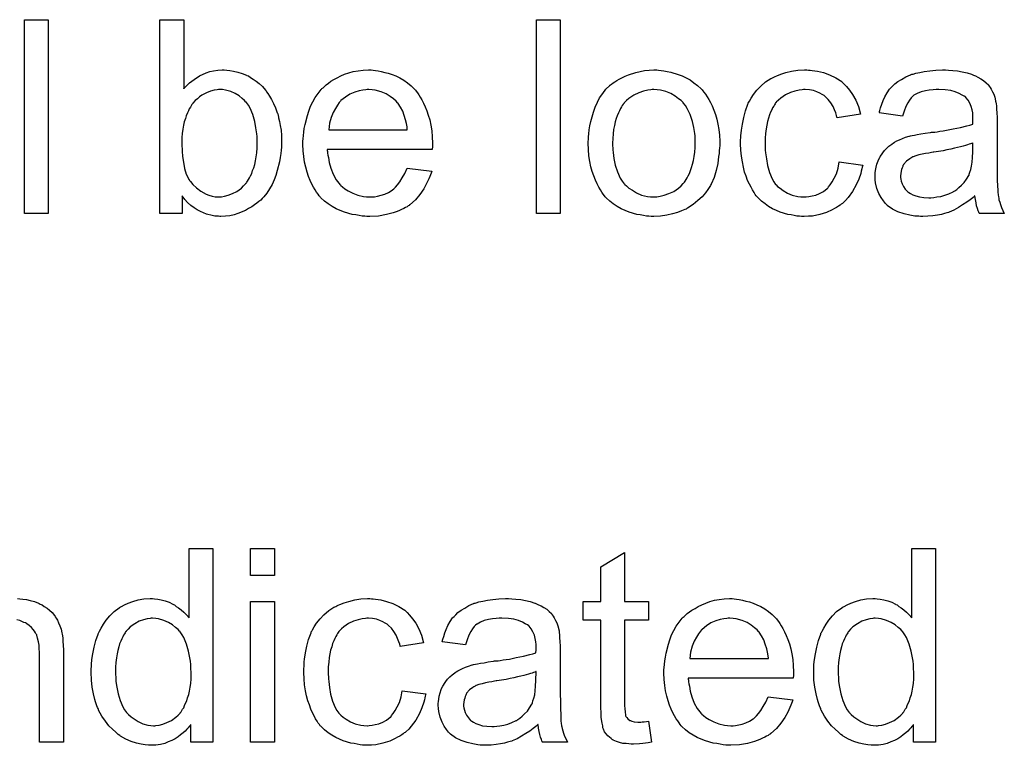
# Model space of a CAD drawing. Extents: x -2.2 to 8.3, y -2.9 to 5.2.
# Tile 100 of 205: x 4.011 to 4.418, y 0.632 to 0.932. Entities that reach past the tile are written whole.
import ezdxf

# ---------------------------------------------------------------- set-up
doc = ezdxf.new("R2010")
doc.units = 0
doc.layers.add('acc-ni-360-20-in-a_document', color=1, linetype='CONTINUOUS')

msp = doc.modelspace()

# ---------------------------------------------------------------- linework, layer by layer
at = {"layer": 'acc-ni-360-20-in-a_document', "color": 1}
for points in [[(4.022806, 0.851463), (4.012972, 0.851463), (4.012972, 0.931527), (4.022806, 0.931527), (4.022806, 0.851463)], [(4.078805, 0.902949), (4.078921, 0.903065), (4.079037, 0.903296), (4.079384, 0.903643), (4.079962, 0.904222), (4.080541, 0.9048), (4.081235, 0.905495), (4.08216, 0.906189), (4.083086, 0.906883), (4.0854, 0.908387), (4.088061, 0.909544), (4.089565, 0.910123), (4.091185, 0.91047), (4.092921, 0.910701), (4.094656, 0.910817), (4.095582, 0.910817), (4.096623, 0.910701), (4.097896, 0.910585), (4.0994, 0.910238), (4.101135, 0.909891), (4.102986, 0.909313), (4.104722, 0.908619), (4.104953, 0.908503), (4.105532, 0.908271), (4.106457, 0.907693), (4.107499, 0.906999), (4.108771, 0.906189), (4.110044, 0.905148), (4.111432, 0.903875), (4.11259, 0.902486), (4.112705, 0.902371), (4.113052, 0.901792), (4.113631, 0.900982), (4.114325, 0.899941), (4.115135, 0.898553), (4.115945, 0.896933), (4.116755, 0.895082), (4.117449, 0.893115), (4.117449, 0.892999), (4.117565, 0.892883), (4.11768, 0.892536), (4.117796, 0.892189), (4.118027, 0.891032), (4.118374, 0.889528), (4.118722, 0.887793), (4.119069, 0.885826), (4.119184, 0.883627), (4.1193, 0.881313), (4.1193, 0.881198), (4.1193, 0.880619), (4.1193, 0.879925), (4.119184, 0.878884), (4.119069, 0.877611), (4.118953, 0.876222), (4.118722, 0.874603), (4.118374, 0.872867), (4.117449, 0.869165), (4.11687, 0.867198), (4.116176, 0.865347), (4.115366, 0.86338), (4.114325, 0.861644), (4.113168, 0.859909), (4.111895, 0.858289), (4.11178, 0.858173), (4.111548, 0.857942), (4.111201, 0.857595), (4.110623, 0.857016), (4.109813, 0.856438), (4.109003, 0.855744), (4.108077, 0.855049), (4.10692, 0.85424), (4.105648, 0.853545), (4.104375, 0.852735), (4.101251, 0.851463), (4.099631, 0.850884), (4.097896, 0.850537), (4.096044, 0.850306), (4.094193, 0.85019), (4.09373, 0.85019), (4.093152, 0.850306), (4.092458, 0.850306), (4.091648, 0.850421), (4.090606, 0.850653), (4.088293, 0.851231), (4.08702, 0.851694), (4.085747, 0.852273), (4.084359, 0.852967), (4.083086, 0.853777), (4.081698, 0.854818), (4.080425, 0.855975), (4.079268, 0.857248), (4.078111, 0.858752), (4.078111, 0.851463), (4.068971, 0.851463), (4.068971, 0.931527), (4.078805, 0.931527), (4.078805, 0.902949)], [(4.234422, 0.851463), (4.224587, 0.851463), (4.224587, 0.931527), (4.234422, 0.931527), (4.234422, 0.851463)], [(4.157134, 0.910701), (4.15806, 0.910585), (4.159217, 0.910354), (4.160489, 0.910123), (4.161993, 0.909775), (4.163382, 0.909428), (4.165002, 0.90885), (4.166506, 0.908271), (4.168126, 0.907462), (4.169745, 0.906536), (4.171365, 0.905495), (4.172869, 0.904222), (4.174258, 0.902833), (4.174373, 0.902718), (4.174605, 0.902486), (4.174952, 0.902024), (4.175415, 0.901329), (4.175993, 0.900519), (4.176572, 0.899594), (4.177266, 0.898437), (4.17796, 0.897048), (4.178654, 0.895544), (4.179348, 0.893925), (4.179927, 0.892073), (4.180505, 0.890106), (4.180968, 0.887908), (4.181315, 0.885594), (4.181547, 0.883164), (4.181662, 0.880503), (4.181662, 0.880388), (4.181662, 0.879925), (4.181662, 0.879115), (4.181547, 0.877958), (4.138159, 0.877958), (4.138159, 0.877842), (4.138159, 0.877495), (4.138275, 0.877032), (4.138275, 0.876338), (4.138391, 0.875528), (4.138622, 0.874603), (4.138969, 0.87252), (4.139663, 0.870206), (4.140589, 0.867661), (4.141862, 0.865347), (4.143481, 0.863264), (4.143597, 0.863264), (4.143713, 0.863033), (4.144407, 0.862454), (4.145448, 0.861644), (4.146837, 0.860834), (4.148688, 0.859909), (4.15077, 0.859099), (4.153084, 0.85852), (4.154357, 0.858405), (4.155746, 0.858289), (4.156671, 0.858289), (4.157712, 0.858405), (4.158985, 0.858636), (4.160374, 0.858983), (4.161993, 0.859446), (4.163498, 0.86014), (4.165002, 0.861066), (4.165117, 0.861182), (4.165696, 0.861644), (4.16639, 0.862338), (4.1672, 0.863264), (4.168126, 0.864537), (4.169167, 0.866157), (4.170208, 0.868008), (4.171134, 0.870206), (4.181315, 0.868933), (4.181315, 0.868818), (4.1812, 0.868586), (4.181084, 0.868124), (4.180852, 0.867429), (4.180505, 0.866735), (4.180158, 0.865809), (4.179233, 0.863843), (4.178076, 0.861644), (4.176456, 0.85933), (4.174605, 0.857132), (4.172291, 0.855049), (4.172175, 0.855049), (4.171944, 0.854818), (4.171596, 0.854587), (4.171134, 0.85424), (4.17044, 0.853892), (4.169745, 0.853545), (4.16882, 0.853082), (4.167778, 0.85262), (4.166621, 0.852157), (4.165464, 0.851694), (4.162572, 0.851), (4.159332, 0.850421), (4.155746, 0.85019), (4.154473, 0.85019), (4.153663, 0.850306), (4.152622, 0.850421), (4.151349, 0.850653), (4.149961, 0.850884), (4.148457, 0.851116), (4.145217, 0.852041), (4.143481, 0.852735), (4.141862, 0.85343), (4.140126, 0.854355), (4.138506, 0.855396), (4.137002, 0.856553), (4.135498, 0.857942), (4.135382, 0.858058), (4.135151, 0.858289), (4.134804, 0.858752), (4.134341, 0.859446), (4.133763, 0.860256), (4.133184, 0.861182), (4.13249, 0.862338), (4.131796, 0.863611), (4.131101, 0.865115), (4.130407, 0.866735), (4.129829, 0.868586), (4.12925, 0.870553), (4.128788, 0.872636), (4.12844, 0.87495), (4.128209, 0.87738), (4.128093, 0.879925), (4.128093, 0.880041), (4.128093, 0.880619), (4.128093, 0.881313), (4.128209, 0.882355), (4.128325, 0.883627), (4.12844, 0.885016), (4.128672, 0.886635), (4.129019, 0.888255), (4.129944, 0.891958), (4.130523, 0.893809), (4.131217, 0.895776), (4.132143, 0.897627), (4.133184, 0.899362), (4.134341, 0.901098), (4.135614, 0.902718), (4.13573, 0.902833), (4.135961, 0.903065), (4.136424, 0.903412), (4.137002, 0.90399), (4.137696, 0.904569), (4.138622, 0.905263), (4.139663, 0.906073), (4.140936, 0.906767), (4.142209, 0.907577), (4.143713, 0.908271), (4.145333, 0.908966), (4.147068, 0.909544), (4.148919, 0.910123), (4.150886, 0.91047), (4.152969, 0.910701), (4.155167, 0.910817), (4.156324, 0.910817), (4.157134, 0.910701)], [(4.275148, 0.910701), (4.276189, 0.910585), (4.277346, 0.910354), (4.278619, 0.910123), (4.280123, 0.909891), (4.283247, 0.90885), (4.284867, 0.908271), (4.286487, 0.907462), (4.288106, 0.906652), (4.289726, 0.905495), (4.29123, 0.904338), (4.292734, 0.902949), (4.29285, 0.902833), (4.293082, 0.902602), (4.293429, 0.902139), (4.293891, 0.901561), (4.29447, 0.900751), (4.295164, 0.89971), (4.295858, 0.898553), (4.296552, 0.89728), (4.297247, 0.895891), (4.297941, 0.894156), (4.298635, 0.89242), (4.299214, 0.890454), (4.299676, 0.888371), (4.300024, 0.886173), (4.300255, 0.883859), (4.300371, 0.881313), (4.300371, 0.881198), (4.300371, 0.880851), (4.300371, 0.880272), (4.300371, 0.879462), (4.300255, 0.878537), (4.300139, 0.87738), (4.300139, 0.876222), (4.299908, 0.87495), (4.299561, 0.872057), (4.298867, 0.869165), (4.298057, 0.866272), (4.2969, 0.863611), (4.2969, 0.863495), (4.296784, 0.86338), (4.296552, 0.863033), (4.296321, 0.86257), (4.295511, 0.861413), (4.29447, 0.860024), (4.293082, 0.858405), (4.291346, 0.856785), (4.289379, 0.855165), (4.287065, 0.853661), (4.286949, 0.853661), (4.286834, 0.853545), (4.286487, 0.853314), (4.285908, 0.853082), (4.28533, 0.852851), (4.284635, 0.85262), (4.2829, 0.851926), (4.280933, 0.851347), (4.278503, 0.850769), (4.275958, 0.850306), (4.273181, 0.85019), (4.272024, 0.85019), (4.271099, 0.850306), (4.270057, 0.850421), (4.2689, 0.850653), (4.267512, 0.850884), (4.266123, 0.851116), (4.262999, 0.852041), (4.261264, 0.852735), (4.259644, 0.85343), (4.258024, 0.854355), (4.256405, 0.855396), (4.2549, 0.856553), (4.253396, 0.857942), (4.253281, 0.858058), (4.253049, 0.858289), (4.252702, 0.858752), (4.252239, 0.859446), (4.251661, 0.860256), (4.251082, 0.861182), (4.250388, 0.862338), (4.249694, 0.863727), (4.249, 0.865231), (4.248306, 0.866966), (4.247727, 0.868818), (4.247149, 0.870785), (4.246686, 0.872983), (4.246339, 0.875297), (4.246107, 0.877842), (4.245992, 0.880503), (4.245992, 0.880735), (4.245992, 0.881198), (4.246107, 0.882008), (4.246107, 0.883164), (4.246223, 0.884437), (4.246454, 0.886057), (4.246686, 0.887677), (4.247149, 0.889528), (4.247611, 0.891379), (4.24819, 0.893346), (4.248884, 0.895429), (4.24981, 0.897396), (4.250735, 0.899247), (4.252008, 0.901098), (4.253281, 0.902833), (4.2549, 0.904338), (4.255016, 0.904453), (4.255248, 0.904569), (4.25571, 0.904916), (4.256289, 0.905379), (4.256983, 0.905842), (4.257909, 0.90642), (4.258834, 0.906999), (4.259991, 0.907577), (4.261264, 0.908156), (4.262652, 0.908734), (4.265776, 0.909775), (4.269363, 0.910585), (4.271214, 0.910701), (4.273181, 0.910817), (4.274338, 0.910817), (4.275148, 0.910701)], [(4.337047, 0.910701), (4.337742, 0.910701), (4.338667, 0.910585), (4.340866, 0.910238), (4.343295, 0.90966), (4.345841, 0.908734), (4.348386, 0.907577), (4.350816, 0.905957), (4.350931, 0.905957), (4.351047, 0.905726), (4.351741, 0.905032), (4.352783, 0.90399), (4.354055, 0.902486), (4.355328, 0.900635), (4.356601, 0.898321), (4.357758, 0.89566), (4.358568, 0.892536), (4.348965, 0.891032), (4.348965, 0.891148), (4.348849, 0.891264), (4.348733, 0.891958), (4.348386, 0.892999), (4.347808, 0.894272), (4.347229, 0.89566), (4.346303, 0.897164), (4.345262, 0.898553), (4.344105, 0.89971), (4.343989, 0.899825), (4.343527, 0.900172), (4.342717, 0.900635), (4.341791, 0.901214), (4.340519, 0.901792), (4.33913, 0.902255), (4.33751, 0.902602), (4.335775, 0.902718), (4.335081, 0.902718), (4.334502, 0.902602), (4.333229, 0.902486), (4.331494, 0.902024), (4.329643, 0.901445), (4.32756, 0.900519), (4.325593, 0.899131), (4.324668, 0.898321), (4.323742, 0.897396), (4.323742, 0.89728), (4.323511, 0.897164), (4.323279, 0.896817), (4.323048, 0.896354), (4.322701, 0.895776), (4.322238, 0.895082), (4.321891, 0.894272), (4.321428, 0.893346), (4.320965, 0.892189), (4.320618, 0.890916), (4.320155, 0.889528), (4.319808, 0.888024), (4.319577, 0.886404), (4.319345, 0.884553), (4.319114, 0.882586), (4.319114, 0.880503), (4.319114, 0.880388), (4.319114, 0.880041), (4.319114, 0.879346), (4.31923, 0.878652), (4.31923, 0.877611), (4.319345, 0.87657), (4.319693, 0.874024), (4.320155, 0.871247), (4.320965, 0.868355), (4.322007, 0.865809), (4.322701, 0.864537), (4.323511, 0.863495), (4.323742, 0.863264), (4.32432, 0.862686), (4.325362, 0.861876), (4.326635, 0.86095), (4.32837, 0.859909), (4.330337, 0.859099), (4.332651, 0.85852), (4.333924, 0.858405), (4.335196, 0.858289), (4.335428, 0.858289), (4.336122, 0.858405), (4.337279, 0.85852), (4.338552, 0.858752), (4.340056, 0.859099), (4.341676, 0.859793), (4.343295, 0.860603), (4.344799, 0.86176), (4.345031, 0.861876), (4.345378, 0.862454), (4.346072, 0.863264), (4.346882, 0.864537), (4.347692, 0.866041), (4.348618, 0.867892), (4.349312, 0.870206), (4.349775, 0.872751), (4.359493, 0.871479), (4.359493, 0.871363), (4.359378, 0.871016), (4.359262, 0.870553), (4.359146, 0.869859), (4.358915, 0.868933), (4.358683, 0.868008), (4.357873, 0.865694), (4.356832, 0.863264), (4.355328, 0.860603), (4.353477, 0.858058), (4.352436, 0.856901), (4.351279, 0.855744), (4.351163, 0.855628), (4.350931, 0.855512), (4.350584, 0.855281), (4.350122, 0.854934), (4.349543, 0.854471), (4.348733, 0.854008), (4.347808, 0.853545), (4.346882, 0.852967), (4.344568, 0.851926), (4.341791, 0.851116), (4.338783, 0.850421), (4.337047, 0.850306), (4.335312, 0.85019), (4.334155, 0.85019), (4.333345, 0.850306), (4.332304, 0.850421), (4.331147, 0.850653), (4.329874, 0.850884), (4.328486, 0.851116), (4.325362, 0.852041), (4.323858, 0.852735), (4.322238, 0.85343), (4.320618, 0.854355), (4.319114, 0.855396), (4.31761, 0.856553), (4.316221, 0.857942), (4.316106, 0.858058), (4.315874, 0.858289), (4.315527, 0.858752), (4.315065, 0.85933), (4.314602, 0.86014), (4.313908, 0.861182), (4.313329, 0.862338), (4.312635, 0.863611), (4.311941, 0.865115), (4.311362, 0.866851), (4.310668, 0.868586), (4.310205, 0.870669), (4.309742, 0.872751), (4.309395, 0.875181), (4.309164, 0.877611), (4.309048, 0.880272), (4.309048, 0.880388), (4.309048, 0.880735), (4.309048, 0.881198), (4.309048, 0.881892), (4.309164, 0.882702), (4.309164, 0.883627), (4.309279, 0.884669), (4.309395, 0.885826), (4.309742, 0.888371), (4.310321, 0.891148), (4.311015, 0.893925), (4.312056, 0.896701), (4.312056, 0.896817), (4.312172, 0.897048), (4.312403, 0.897396), (4.312635, 0.897858), (4.313329, 0.899131), (4.31437, 0.900635), (4.315759, 0.902371), (4.317378, 0.904106), (4.319345, 0.905842), (4.321544, 0.90723), (4.321659, 0.90723), (4.321891, 0.907346), (4.322238, 0.907577), (4.322701, 0.907809), (4.323279, 0.90804), (4.323973, 0.908387), (4.325709, 0.909081), (4.327676, 0.90966), (4.330105, 0.910238), (4.332651, 0.910701), (4.335428, 0.910817), (4.336353, 0.910817), (4.337047, 0.910701)], [(4.395013, 0.910701), (4.396749, 0.910585), (4.398716, 0.910354), (4.400682, 0.910007), (4.402649, 0.909544), (4.404501, 0.908966), (4.404732, 0.90885), (4.40531, 0.908619), (4.40612, 0.908271), (4.407162, 0.907809), (4.408319, 0.907114), (4.409476, 0.90642), (4.410517, 0.905495), (4.411443, 0.904569), (4.411558, 0.904453), (4.41179, 0.904106), (4.412137, 0.903528), (4.4126, 0.902833), (4.413178, 0.901792), (4.413641, 0.900751), (4.414104, 0.899478), (4.414451, 0.897974), (4.414451, 0.897858), (4.414566, 0.897511), (4.414682, 0.896817), (4.414798, 0.895891), (4.414798, 0.894619), (4.414914, 0.893115), (4.415029, 0.891148), (4.415029, 0.888949), (4.415029, 0.87576), (4.415029, 0.875644), (4.415029, 0.875181), (4.415029, 0.874487), (4.415029, 0.873561), (4.415029, 0.87252), (4.415029, 0.871247), (4.415145, 0.868471), (4.415145, 0.865578), (4.415261, 0.862686), (4.415376, 0.861413), (4.415376, 0.860256), (4.415492, 0.859215), (4.415608, 0.858405), (4.415608, 0.858289), (4.415724, 0.857826), (4.415839, 0.857132), (4.416186, 0.856206), (4.416418, 0.855165), (4.416881, 0.854008), (4.417459, 0.852735), (4.418038, 0.851463), (4.40774, 0.851463), (4.407624, 0.851578), (4.407509, 0.852041), (4.407277, 0.85262), (4.40693, 0.853545), (4.406583, 0.854587), (4.406352, 0.855859), (4.40612, 0.857248), (4.405889, 0.858752), (4.405773, 0.858752), (4.405658, 0.85852), (4.404963, 0.857942), (4.403922, 0.857132), (4.402534, 0.856091), (4.400798, 0.855049), (4.399063, 0.853892), (4.397212, 0.852851), (4.395245, 0.852041), (4.395013, 0.851926), (4.394319, 0.85181), (4.393278, 0.851463), (4.392005, 0.851116), (4.390385, 0.850769), (4.388534, 0.850537), (4.386451, 0.850306), (4.384369, 0.85019), (4.383443, 0.85019), (4.382749, 0.850306), (4.381939, 0.850306), (4.381014, 0.850421), (4.378931, 0.850769), (4.376617, 0.851347), (4.374072, 0.852157), (4.371757, 0.853314), (4.369675, 0.854818), (4.369444, 0.855049), (4.368865, 0.855628), (4.368055, 0.856669), (4.36713, 0.858058), (4.366204, 0.859793), (4.365394, 0.86176), (4.364815, 0.86419), (4.3647, 0.865347), (4.364584, 0.866735), (4.364584, 0.866966), (4.364584, 0.867429), (4.3647, 0.868239), (4.364815, 0.86928), (4.365047, 0.870553), (4.365394, 0.871826), (4.365857, 0.873214), (4.366435, 0.874487), (4.366551, 0.874603), (4.366782, 0.875066), (4.367245, 0.87576), (4.367824, 0.87657), (4.368518, 0.877495), (4.369444, 0.878421), (4.370369, 0.879346), (4.371526, 0.880156), (4.371642, 0.880272), (4.372105, 0.880503), (4.372683, 0.880966), (4.373609, 0.881429), (4.37465, 0.881892), (4.375923, 0.88247), (4.377195, 0.882933), (4.378699, 0.883396), (4.378815, 0.883396), (4.379278, 0.883512), (4.379972, 0.883743), (4.380898, 0.883859), (4.382055, 0.88409), (4.383559, 0.884322), (4.385294, 0.884669), (4.387377, 0.8849), (4.387493, 0.8849), (4.387956, 0.885016), (4.388534, 0.885016), (4.389344, 0.885131), (4.39027, 0.885247), (4.391426, 0.885479), (4.392699, 0.885594), (4.394088, 0.885826), (4.396864, 0.886404), (4.399873, 0.886983), (4.402534, 0.887677), (4.403806, 0.888024), (4.404963, 0.888371), (4.404963, 0.888487), (4.404963, 0.888718), (4.405079, 0.889412), (4.405079, 0.890222), (4.405079, 0.890685), (4.405079, 0.890916), (4.405079, 0.891032), (4.405079, 0.891148), (4.405079, 0.891842), (4.404963, 0.892999), (4.404732, 0.894272), (4.404385, 0.89566), (4.403806, 0.897048), (4.403112, 0.898321), (4.402187, 0.899362), (4.402071, 0.899478), (4.401492, 0.899941), (4.400567, 0.900404), (4.39941, 0.901098), (4.39779, 0.901677), (4.395939, 0.902255), (4.393625, 0.902602), (4.390964, 0.902718), (4.389807, 0.902718), (4.38865, 0.902602), (4.38703, 0.902371), (4.38541, 0.902139), (4.383675, 0.901677), (4.382055, 0.901098), (4.380666, 0.900288), (4.380551, 0.900172), (4.380088, 0.899825), (4.379509, 0.899247), (4.378815, 0.898321), (4.378121, 0.897164), (4.377311, 0.89566), (4.376617, 0.893809), (4.375923, 0.891726), (4.36632, 0.892999), (4.36632, 0.893115), (4.366435, 0.89323), (4.366435, 0.893577), (4.366551, 0.89404), (4.366898, 0.895082), (4.367361, 0.896586), (4.367939, 0.89809), (4.368634, 0.89971), (4.369559, 0.901329), (4.3706, 0.902833), (4.370716, 0.902949), (4.371179, 0.903412), (4.371873, 0.904106), (4.372799, 0.905032), (4.374072, 0.905957), (4.375576, 0.906883), (4.377311, 0.907924), (4.379278, 0.908734), (4.379394, 0.908734), (4.379509, 0.90885), (4.379856, 0.908966), (4.380319, 0.909081), (4.381476, 0.909428), (4.383096, 0.909775), (4.384947, 0.910123), (4.387261, 0.91047), (4.389691, 0.910701), (4.392468, 0.910817), (4.39374, 0.910817), (4.395013, 0.910701)], [(4.094887, 0.902718), (4.093152, 0.902718), (4.092689, 0.902602), (4.091416, 0.902371), (4.089912, 0.902024), (4.088177, 0.901329), (4.086326, 0.900288), (4.0854, 0.89971), (4.084474, 0.8989), (4.083549, 0.89809), (4.082623, 0.897048), (4.082623, 0.896933), (4.082392, 0.896817), (4.08216, 0.89647), (4.081929, 0.896007), (4.081582, 0.895429), (4.081119, 0.894735), (4.080772, 0.893925), (4.080309, 0.892999), (4.079846, 0.891842), (4.079499, 0.890685), (4.079037, 0.889297), (4.078689, 0.887908), (4.078458, 0.886288), (4.078227, 0.884553), (4.077995, 0.882817), (4.077995, 0.88085), (4.077995, 0.880735), (4.077995, 0.880388), (4.077995, 0.879809), (4.077995, 0.879115), (4.078111, 0.878305), (4.078111, 0.877264), (4.078342, 0.875065), (4.078689, 0.872636), (4.079152, 0.87009), (4.079846, 0.867776), (4.080309, 0.866735), (4.080772, 0.865809), (4.080772, 0.865694), (4.081003, 0.865462), (4.081235, 0.865115), (4.081582, 0.864653), (4.082623, 0.86338), (4.084127, 0.862107), (4.085863, 0.860719), (4.088061, 0.859446), (4.089218, 0.858983), (4.090606, 0.858636), (4.091879, 0.858405), (4.093383, 0.858289), (4.093962, 0.858289), (4.094425, 0.858405), (4.095697, 0.858636), (4.097201, 0.858983), (4.098937, 0.859677), (4.100788, 0.860603), (4.102639, 0.861991), (4.103565, 0.862917), (4.10449, 0.863843), (4.10449, 0.863958), (4.104722, 0.864074), (4.104953, 0.864421), (4.105185, 0.864884), (4.105648, 0.865462), (4.105995, 0.866157), (4.106457, 0.867082), (4.10692, 0.868008), (4.107267, 0.869165), (4.10773, 0.870322), (4.108193, 0.87171), (4.10854, 0.873214), (4.108771, 0.874834), (4.109003, 0.87657), (4.109234, 0.878537), (4.109234, 0.880503), (4.109234, 0.880619), (4.109234, 0.880966), (4.109234, 0.881545), (4.109118, 0.882355), (4.109118, 0.88328), (4.109003, 0.884437), (4.108656, 0.886867), (4.108193, 0.889528), (4.107383, 0.89242), (4.106226, 0.894966), (4.105532, 0.896239), (4.104722, 0.89728), (4.104722, 0.897396), (4.10449, 0.897511), (4.103912, 0.89809), (4.102986, 0.899015), (4.101714, 0.900057), (4.100094, 0.900982), (4.098243, 0.901908), (4.096044, 0.902486), (4.094887, 0.902718)], [(4.155283, 0.902718), (4.154589, 0.902718), (4.154126, 0.902602), (4.152853, 0.902486), (4.151349, 0.902139), (4.149498, 0.901561), (4.147531, 0.900751), (4.14568, 0.899594), (4.143828, 0.89809), (4.143597, 0.897858), (4.143134, 0.89728), (4.142324, 0.896239), (4.141515, 0.89485), (4.140589, 0.89323), (4.139779, 0.891148), (4.139085, 0.888718), (4.138738, 0.886057), (4.171249, 0.886057), (4.171249, 0.886173), (4.171249, 0.886404), (4.171134, 0.886751), (4.171134, 0.887214), (4.170902, 0.888602), (4.170555, 0.890106), (4.169977, 0.891958), (4.169398, 0.893693), (4.168473, 0.895429), (4.167431, 0.896933), (4.167431, 0.897048), (4.1672, 0.897164), (4.166621, 0.897858), (4.16558, 0.898784), (4.164192, 0.899825), (4.162456, 0.900867), (4.160374, 0.901792), (4.157944, 0.902486), (4.156671, 0.902602), (4.155283, 0.902718)], [(4.273181, 0.902718), (4.272487, 0.902718), (4.271908, 0.902602), (4.270636, 0.902486), (4.2689, 0.902024), (4.266933, 0.901329), (4.264851, 0.900404), (4.262884, 0.899015), (4.261842, 0.89809), (4.260917, 0.897164), (4.260917, 0.897048), (4.260685, 0.896933), (4.260454, 0.896586), (4.260107, 0.896123), (4.25976, 0.895544), (4.259413, 0.89485), (4.25895, 0.893925), (4.258487, 0.892999), (4.258024, 0.891842), (4.257562, 0.890685), (4.257215, 0.889297), (4.256867, 0.887793), (4.25652, 0.886173), (4.256289, 0.884437), (4.256173, 0.88247), (4.256057, 0.880503), (4.256057, 0.880388), (4.256057, 0.880041), (4.256057, 0.879462), (4.256173, 0.878652), (4.256173, 0.877727), (4.256289, 0.876685), (4.256636, 0.874256), (4.257215, 0.871479), (4.25814, 0.868702), (4.259297, 0.866041), (4.260107, 0.864884), (4.260917, 0.863727), (4.261033, 0.863727), (4.261148, 0.863495), (4.261842, 0.862917), (4.262884, 0.861991), (4.264272, 0.861066), (4.266008, 0.860024), (4.26809, 0.859099), (4.27052, 0.85852), (4.271793, 0.858405), (4.273181, 0.858289), (4.273875, 0.858289), (4.274454, 0.858405), (4.275726, 0.858636), (4.277462, 0.858983), (4.279313, 0.859677), (4.281396, 0.860603), (4.283363, 0.861991), (4.284404, 0.862917), (4.28533, 0.863843), (4.285445, 0.863958), (4.285561, 0.864074), (4.285792, 0.864421), (4.28614, 0.864884), (4.286487, 0.865462), (4.286949, 0.866157), (4.287412, 0.867082), (4.287875, 0.868008), (4.288338, 0.869165), (4.288685, 0.870438), (4.289148, 0.871826), (4.289495, 0.87333), (4.289842, 0.875066), (4.290073, 0.876801), (4.290305, 0.878768), (4.290305, 0.880851), (4.290305, 0.880966), (4.290305, 0.881313), (4.290305, 0.881892), (4.290189, 0.882586), (4.290189, 0.883512), (4.290073, 0.884553), (4.289726, 0.886983), (4.289148, 0.889528), (4.288222, 0.892305), (4.286949, 0.89485), (4.286255, 0.896123), (4.28533, 0.897164), (4.28533, 0.89728), (4.285098, 0.897396), (4.284404, 0.89809), (4.283363, 0.8989), (4.281974, 0.899941), (4.280239, 0.900982), (4.278156, 0.901908), (4.275842, 0.902486), (4.274569, 0.902602), (4.273181, 0.902718)], [(4.405079, 0.880619), (4.404963, 0.880619), (4.404848, 0.880503), (4.404501, 0.880388), (4.404038, 0.880272), (4.403459, 0.880041), (4.402765, 0.879809), (4.401955, 0.879578), (4.40103, 0.879346), (4.399988, 0.878999), (4.398716, 0.878768), (4.397443, 0.878421), (4.395939, 0.878074), (4.394319, 0.877727), (4.392699, 0.87738), (4.390848, 0.877148), (4.388881, 0.876801), (4.38865, 0.876801), (4.387956, 0.876685), (4.386798, 0.876454), (4.385526, 0.876222), (4.384137, 0.875991), (4.382749, 0.875644), (4.381476, 0.875297), (4.380319, 0.874834), (4.380204, 0.874834), (4.379856, 0.874603), (4.379394, 0.874371), (4.378931, 0.874024), (4.377542, 0.873099), (4.376386, 0.87171), (4.376386, 0.871595), (4.376154, 0.871363), (4.376038, 0.8709), (4.375807, 0.870322), (4.375576, 0.869628), (4.375344, 0.868933), (4.375229, 0.868008), (4.375113, 0.867082), (4.375113, 0.866966), (4.375113, 0.866388), (4.375229, 0.865694), (4.37546, 0.864768), (4.375807, 0.863727), (4.376386, 0.862686), (4.37708, 0.861529), (4.378005, 0.860487), (4.378121, 0.860372), (4.378584, 0.86014), (4.379278, 0.859677), (4.380204, 0.859215), (4.381476, 0.858752), (4.38298, 0.858289), (4.384716, 0.858058), (4.386798, 0.857942), (4.387724, 0.857942), (4.388881, 0.858058), (4.390154, 0.858289), (4.391774, 0.85852), (4.393393, 0.858983), (4.395129, 0.859562), (4.396864, 0.860372), (4.397096, 0.860487), (4.397559, 0.860834), (4.398368, 0.861413), (4.399294, 0.862223), (4.400335, 0.863148), (4.401492, 0.864305), (4.402418, 0.865694), (4.403344, 0.867198), (4.403459, 0.867314), (4.403575, 0.867776), (4.403806, 0.868586), (4.404154, 0.869628), (4.404501, 0.871016), (4.404732, 0.872636), (4.404848, 0.874603), (4.404963, 0.876917), (4.405079, 0.880619)], [(4.090838, 0.633044), (4.081698, 0.633044), (4.081698, 0.640333), (4.081582, 0.640218), (4.081466, 0.639986), (4.081119, 0.639523), (4.080656, 0.638945), (4.080078, 0.638366), (4.079384, 0.637672), (4.078574, 0.636862), (4.077532, 0.636052), (4.076491, 0.635242), (4.075334, 0.634433), (4.073946, 0.633738), (4.072442, 0.63316), (4.070938, 0.632581), (4.069202, 0.632119), (4.067351, 0.631887), (4.065384, 0.631771), (4.06469, 0.631771), (4.064227, 0.631887), (4.062838, 0.632003), (4.061219, 0.632234), (4.059252, 0.632697), (4.057053, 0.633391), (4.054855, 0.634317), (4.052657, 0.63559), (4.052541, 0.63559), (4.052425, 0.635821), (4.051731, 0.636284), (4.05069, 0.637209), (4.049417, 0.638366), (4.047913, 0.63987), (4.046409, 0.641722), (4.044905, 0.643804), (4.043632, 0.646234), (4.043632, 0.64635), (4.043517, 0.646581), (4.043401, 0.646928), (4.043169, 0.647391), (4.042938, 0.648085), (4.042591, 0.648895), (4.04236, 0.649705), (4.042128, 0.650746), (4.04155, 0.65306), (4.040971, 0.655721), (4.040624, 0.65873), (4.040508, 0.661969), (4.040508, 0.662085), (4.040508, 0.662316), (4.040508, 0.662779), (4.040508, 0.663473), (4.040624, 0.664167), (4.040624, 0.665093), (4.040856, 0.667176), (4.041203, 0.669605), (4.041781, 0.672266), (4.042475, 0.675043), (4.043401, 0.677704), (4.043401, 0.67782), (4.043517, 0.678051), (4.043748, 0.678399), (4.043979, 0.678861), (4.044674, 0.680134), (4.045599, 0.681754), (4.046756, 0.683489), (4.04826, 0.685225), (4.049996, 0.687076), (4.052078, 0.68858), (4.052194, 0.68858), (4.05231, 0.688696), (4.052657, 0.688927), (4.05312, 0.689159), (4.054277, 0.689737), (4.055896, 0.690547), (4.057748, 0.691241), (4.059946, 0.69182), (4.062376, 0.692283), (4.064921, 0.692398), (4.065847, 0.692398), (4.066772, 0.692283), (4.068045, 0.692167), (4.069549, 0.69182), (4.071169, 0.691473), (4.072789, 0.690894), (4.074293, 0.690084), (4.074524, 0.689968), (4.074987, 0.689737), (4.075681, 0.689159), (4.076607, 0.68858), (4.077764, 0.68777), (4.078805, 0.686729), (4.079962, 0.685688), (4.081003, 0.684415), (4.081003, 0.713109), (4.090838, 0.713109), (4.090838, 0.633044)], [(4.116292, 0.701886), (4.106457, 0.701886), (4.106457, 0.713109), (4.116292, 0.713109), (4.116292, 0.701886)], [(4.389575, 0.633044), (4.380435, 0.633044), (4.380435, 0.640333), (4.380319, 0.640218), (4.380204, 0.639986), (4.379856, 0.639523), (4.379394, 0.638945), (4.378815, 0.638366), (4.378121, 0.637672), (4.377311, 0.636862), (4.37627, 0.636052), (4.375229, 0.635242), (4.374072, 0.634433), (4.372683, 0.633738), (4.371179, 0.63316), (4.369675, 0.632581), (4.367939, 0.632119), (4.366088, 0.631887), (4.364121, 0.631771), (4.363427, 0.631771), (4.362964, 0.631887), (4.361576, 0.632003), (4.359956, 0.632234), (4.357989, 0.632697), (4.355791, 0.633391), (4.353593, 0.634317), (4.351394, 0.63559), (4.351279, 0.63559), (4.351163, 0.635821), (4.350469, 0.636284), (4.349427, 0.637209), (4.348155, 0.638366), (4.346651, 0.63987), (4.345146, 0.641722), (4.343642, 0.643804), (4.34237, 0.646234), (4.34237, 0.64635), (4.342254, 0.646581), (4.342138, 0.646928), (4.341907, 0.647391), (4.341676, 0.648085), (4.341328, 0.648895), (4.341097, 0.649705), (4.340866, 0.650746), (4.340287, 0.65306), (4.339709, 0.655721), (4.339361, 0.65873), (4.339246, 0.661969), (4.339246, 0.662085), (4.339246, 0.662316), (4.339246, 0.662779), (4.339246, 0.663473), (4.339361, 0.664168), (4.339361, 0.665093), (4.339593, 0.667176), (4.33994, 0.669605), (4.340519, 0.672266), (4.341213, 0.675043), (4.342138, 0.677704), (4.342138, 0.67782), (4.342254, 0.678052), (4.342485, 0.678399), (4.342717, 0.678861), (4.343411, 0.680134), (4.344337, 0.681754), (4.345494, 0.683489), (4.346998, 0.685225), (4.348733, 0.687076), (4.350816, 0.68858), (4.350931, 0.68858), (4.351047, 0.688696), (4.351394, 0.688927), (4.351857, 0.689159), (4.353014, 0.689737), (4.354634, 0.690547), (4.356485, 0.691241), (4.358683, 0.69182), (4.361113, 0.692283), (4.363658, 0.692398), (4.364584, 0.692398), (4.36551, 0.692283), (4.366782, 0.692167), (4.368287, 0.69182), (4.369906, 0.691473), (4.371526, 0.690894), (4.37303, 0.690084), (4.373262, 0.689969), (4.373724, 0.689737), (4.374419, 0.689159), (4.375344, 0.68858), (4.376501, 0.68777), (4.377542, 0.686729), (4.378699, 0.685688), (4.379741, 0.684415), (4.379741, 0.713109), (4.389575, 0.713109), (4.389575, 0.633044)], [(4.261033, 0.691126), (4.270983, 0.691126), (4.270983, 0.683489), (4.261033, 0.683489), (4.261033, 0.649358), (4.261033, 0.649126), (4.261033, 0.648664), (4.261033, 0.64797), (4.261148, 0.64716), (4.261264, 0.645308), (4.26138, 0.644499), (4.261495, 0.64392), (4.261611, 0.643689), (4.261958, 0.643226), (4.262421, 0.642647), (4.263231, 0.642069), (4.263462, 0.641953), (4.264041, 0.641722), (4.265082, 0.64149), (4.266586, 0.641375), (4.267743, 0.641375), (4.268322, 0.64149), (4.269132, 0.64149), (4.270057, 0.641606), (4.270983, 0.641722), (4.272256, 0.633044), (4.272024, 0.633044), (4.271561, 0.632928), (4.270751, 0.632813), (4.26971, 0.632697), (4.268553, 0.632466), (4.26728, 0.63235), (4.264735, 0.632234), (4.263809, 0.632234), (4.262884, 0.63235), (4.261727, 0.632466), (4.260338, 0.632581), (4.25895, 0.632928), (4.257677, 0.633276), (4.256405, 0.633854), (4.256289, 0.63397), (4.255942, 0.634201), (4.255479, 0.634548), (4.254785, 0.635127), (4.254206, 0.635705), (4.253512, 0.636515), (4.252818, 0.637325), (4.252355, 0.638366), (4.252355, 0.638482), (4.252124, 0.638945), (4.252008, 0.639755), (4.251777, 0.640912), (4.251545, 0.642416), (4.25143, 0.643341), (4.25143, 0.644383), (4.251314, 0.645655), (4.251198, 0.646928), (4.251198, 0.648317), (4.251198, 0.649936), (4.251198, 0.683489), (4.243909, 0.683489), (4.243909, 0.691126), (4.251198, 0.691126), (4.251198, 0.705472), (4.261033, 0.711373), (4.261033, 0.691126)], [(4.011005, 0.692283), (4.012278, 0.692167), (4.013782, 0.691935), (4.015401, 0.691588), (4.017137, 0.691125), (4.018757, 0.690431), (4.018988, 0.690316), (4.019451, 0.690084), (4.020261, 0.689737), (4.021186, 0.689159), (4.022343, 0.688464), (4.023385, 0.687539), (4.024426, 0.686613), (4.025352, 0.685456), (4.025467, 0.685341), (4.025699, 0.684878), (4.026046, 0.684299), (4.026624, 0.683489), (4.027087, 0.682332), (4.02755, 0.681175), (4.028128, 0.679787), (4.028476, 0.678283), (4.028476, 0.678167), (4.028591, 0.677704), (4.028707, 0.67701), (4.028823, 0.676085), (4.028823, 0.674696), (4.028938, 0.673076), (4.029054, 0.671109), (4.029054, 0.66868), (4.029054, 0.633044), (4.01922, 0.633044), (4.01922, 0.668217), (4.01922, 0.668333), (4.01922, 0.668448), (4.01922, 0.669258), (4.01922, 0.670299), (4.019104, 0.671572), (4.018988, 0.673076), (4.018757, 0.67458), (4.01841, 0.675969), (4.018063, 0.677241), (4.018063, 0.677357), (4.017831, 0.677704), (4.017484, 0.678283), (4.017137, 0.678977), (4.016559, 0.679671), (4.015864, 0.680481), (4.014939, 0.681291), (4.013897, 0.681985), (4.013782, 0.682101), (4.013435, 0.682332), (4.01274, 0.682564), (4.01193, 0.682911), (4.011005, 0.683258), (4.009848, 0.683605)], [(4.010079, 0.692398), (4.011005, 0.692283)], [(4.15644, 0.692283), (4.157134, 0.692283), (4.15806, 0.692167), (4.160258, 0.69182), (4.162688, 0.691241), (4.165233, 0.690316), (4.167778, 0.689159), (4.170208, 0.687539), (4.170324, 0.687539), (4.17044, 0.687308), (4.171134, 0.686613), (4.172175, 0.685572), (4.173448, 0.684068), (4.17472, 0.682217), (4.175993, 0.679903), (4.17715, 0.677242), (4.17796, 0.674118), (4.168357, 0.672614), (4.168357, 0.672729), (4.168241, 0.672845), (4.168126, 0.673539), (4.167778, 0.674581), (4.1672, 0.675853), (4.166621, 0.677242), (4.165696, 0.678746), (4.164654, 0.680134), (4.163498, 0.681291), (4.163382, 0.681407), (4.162919, 0.681754), (4.162109, 0.682217), (4.161184, 0.682795), (4.159911, 0.683374), (4.158522, 0.683837), (4.156903, 0.684184), (4.155167, 0.684299), (4.154473, 0.684299), (4.153894, 0.684184), (4.152622, 0.684068), (4.150886, 0.683605), (4.149035, 0.683027), (4.146952, 0.682101), (4.144985, 0.680713), (4.14406, 0.679903), (4.143134, 0.678977), (4.143134, 0.678861), (4.142903, 0.678746), (4.142672, 0.678399), (4.14244, 0.677936), (4.142093, 0.677357), (4.14163, 0.676663), (4.141283, 0.675853), (4.14082, 0.674928), (4.140358, 0.673771), (4.14001, 0.672498), (4.139548, 0.67111), (4.1392, 0.669605), (4.138969, 0.667986), (4.138738, 0.666134), (4.138506, 0.664168), (4.138506, 0.662085), (4.138506, 0.661969), (4.138506, 0.661622), (4.138506, 0.660928), (4.138622, 0.660234), (4.138622, 0.659192), (4.138738, 0.658151), (4.139085, 0.655606), (4.139548, 0.652829), (4.140358, 0.649936), (4.141399, 0.647391), (4.142093, 0.646118), (4.142903, 0.645077), (4.143134, 0.644846), (4.143713, 0.644267), (4.144754, 0.643457), (4.146027, 0.642532), (4.147762, 0.64149), (4.149729, 0.64068), (4.152043, 0.640102), (4.153316, 0.639986), (4.154589, 0.63987), (4.15482, 0.63987), (4.155514, 0.639986), (4.156671, 0.640102), (4.157944, 0.640333), (4.159448, 0.64068), (4.161068, 0.641375), (4.162688, 0.642184), (4.164192, 0.643341), (4.164423, 0.643457), (4.16477, 0.644036), (4.165464, 0.644846), (4.166274, 0.646118), (4.167084, 0.647622), (4.16801, 0.649474), (4.168704, 0.651788), (4.169167, 0.654333), (4.178886, 0.65306), (4.178886, 0.652945), (4.17877, 0.652597), (4.178654, 0.652135), (4.178538, 0.651441), (4.178307, 0.650515), (4.178076, 0.649589), (4.177266, 0.647275), (4.176225, 0.644846), (4.17472, 0.642184), (4.172869, 0.639639), (4.171828, 0.638482), (4.170671, 0.637325), (4.170555, 0.637209), (4.170324, 0.637094), (4.169977, 0.636862), (4.169514, 0.636515), (4.168935, 0.636052), (4.168126, 0.63559), (4.1672, 0.635127), (4.166274, 0.634548), (4.16396, 0.633507), (4.161184, 0.632697), (4.158175, 0.632003), (4.15644, 0.631887), (4.154704, 0.631771), (4.153547, 0.631771), (4.152737, 0.631887), (4.151696, 0.632003), (4.150539, 0.632234), (4.149266, 0.632466), (4.147878, 0.632697), (4.144754, 0.633623), (4.14325, 0.634317), (4.14163, 0.635011), (4.14001, 0.635937), (4.138506, 0.636978), (4.137002, 0.638135), (4.135614, 0.639523), (4.135498, 0.639639), (4.135267, 0.63987), (4.13492, 0.640333), (4.134457, 0.640912), (4.133994, 0.641722), (4.1333, 0.642763), (4.132721, 0.64392), (4.132027, 0.645193), (4.131333, 0.646697), (4.130754, 0.648432), (4.13006, 0.650168), (4.129597, 0.65225), (4.129135, 0.654333), (4.128788, 0.656763), (4.128556, 0.659192), (4.12844, 0.661854), (4.12844, 0.661969), (4.12844, 0.662316), (4.12844, 0.662779), (4.12844, 0.663473), (4.128556, 0.664283), (4.128556, 0.665209), (4.128672, 0.66625), (4.128788, 0.667407), (4.129135, 0.669952), (4.129713, 0.672729), (4.130407, 0.675506), (4.131449, 0.678283), (4.131449, 0.678399), (4.131564, 0.67863), (4.131796, 0.678977), (4.132027, 0.67944), (4.132721, 0.680713), (4.133763, 0.682217), (4.135151, 0.683952), (4.136771, 0.685688), (4.138738, 0.687423), (4.140936, 0.688812), (4.141052, 0.688812), (4.141283, 0.688927), (4.14163, 0.689159), (4.142093, 0.68939), (4.142672, 0.689621), (4.143366, 0.689969), (4.145101, 0.690663), (4.147068, 0.691241), (4.149498, 0.69182), (4.152043, 0.692283), (4.15482, 0.692398), (4.155746, 0.692398), (4.15644, 0.692283)], [(4.214405, 0.692283), (4.216141, 0.692167), (4.218108, 0.691936), (4.220075, 0.691588), (4.222042, 0.691126), (4.223893, 0.690547), (4.224124, 0.690431), (4.224703, 0.6902), (4.225513, 0.689853), (4.226554, 0.68939), (4.227711, 0.688696), (4.228868, 0.688002), (4.229909, 0.687076), (4.230835, 0.68615), (4.230951, 0.686035), (4.231182, 0.685688), (4.231529, 0.685109), (4.231992, 0.684415), (4.23257, 0.683374), (4.233033, 0.682332), (4.233496, 0.68106), (4.233843, 0.679556), (4.233843, 0.67944), (4.233959, 0.679093), (4.234074, 0.678399), (4.23419, 0.677473), (4.23419, 0.6762), (4.234306, 0.674696), (4.234422, 0.672729), (4.234422, 0.670531), (4.234422, 0.657341), (4.234422, 0.657226), (4.234422, 0.656763), (4.234422, 0.656068), (4.234422, 0.655143), (4.234422, 0.654102), (4.234422, 0.652829), (4.234537, 0.650052), (4.234537, 0.64716), (4.234653, 0.644267), (4.234769, 0.642994), (4.234769, 0.641837), (4.234884, 0.640796), (4.235, 0.639986), (4.235, 0.63987), (4.235116, 0.639408), (4.235231, 0.638713), (4.235579, 0.637788), (4.23581, 0.636747), (4.236273, 0.63559), (4.236851, 0.634317), (4.23743, 0.633044), (4.227132, 0.633044), (4.227017, 0.63316), (4.226901, 0.633623), (4.22667, 0.634201), (4.226323, 0.635127), (4.225975, 0.636168), (4.225744, 0.637441), (4.225513, 0.638829), (4.225281, 0.640333), (4.225166, 0.640333), (4.22505, 0.640102), (4.224356, 0.639523), (4.223314, 0.638713), (4.221926, 0.637672), (4.22019, 0.636631), (4.218455, 0.635474), (4.216604, 0.634433), (4.214637, 0.633623), (4.214405, 0.633507), (4.213711, 0.633391), (4.21267, 0.633044), (4.211397, 0.632697), (4.209778, 0.63235), (4.207926, 0.632119), (4.205844, 0.631887), (4.203761, 0.631771), (4.202836, 0.631771), (4.202141, 0.631887), (4.201331, 0.631887), (4.200406, 0.632003), (4.198323, 0.63235), (4.196009, 0.632928), (4.193464, 0.633738), (4.19115, 0.634895), (4.189067, 0.636399), (4.188836, 0.636631), (4.188257, 0.637209), (4.187447, 0.638251), (4.186522, 0.639639), (4.185596, 0.641375), (4.184786, 0.643341), (4.184208, 0.645771), (4.184092, 0.646928), (4.183976, 0.648317), (4.183976, 0.648548), (4.183976, 0.649011), (4.184092, 0.649821), (4.184208, 0.650862), (4.184439, 0.652135), (4.184786, 0.653407), (4.185249, 0.654796), (4.185828, 0.656068), (4.185943, 0.656184), (4.186175, 0.656647), (4.186637, 0.657341), (4.187216, 0.658151), (4.18791, 0.659077), (4.188836, 0.660002), (4.189761, 0.660928), (4.190918, 0.661738), (4.191034, 0.661854), (4.191497, 0.662085), (4.192075, 0.662548), (4.193001, 0.66301), (4.194042, 0.663473), (4.195315, 0.664052), (4.196588, 0.664515), (4.198092, 0.664977), (4.198208, 0.664977), (4.19867, 0.665093), (4.199364, 0.665324), (4.20029, 0.66544), (4.201447, 0.665672), (4.202951, 0.665903), (4.204687, 0.66625), (4.206769, 0.666481), (4.206885, 0.666481), (4.207348, 0.666597), (4.207926, 0.666597), (4.208736, 0.666713), (4.209662, 0.666829), (4.210819, 0.66706), (4.212092, 0.667176), (4.21348, 0.667407), (4.216257, 0.667986), (4.219265, 0.668564), (4.221926, 0.669258), (4.223199, 0.669605), (4.224356, 0.669952), (4.224356, 0.670068), (4.224356, 0.6703), (4.224471, 0.670994), (4.224471, 0.671804), (4.224471, 0.672266), (4.224471, 0.672498), (4.224471, 0.672614), (4.224471, 0.672729), (4.224471, 0.673423), (4.224356, 0.674581), (4.224124, 0.675853), (4.223777, 0.677242), (4.223199, 0.67863), (4.222505, 0.679903), (4.221579, 0.680944), (4.221463, 0.68106), (4.220885, 0.681523), (4.219959, 0.681985), (4.218802, 0.682679), (4.217182, 0.683258), (4.215331, 0.683837), (4.213017, 0.684184), (4.210356, 0.684299), (4.209199, 0.684299), (4.208042, 0.684184), (4.206422, 0.683952), (4.204802, 0.683721), (4.203067, 0.683258), (4.201447, 0.682679), (4.200059, 0.68187), (4.199943, 0.681754), (4.19948, 0.681407), (4.198902, 0.680828), (4.198208, 0.679903), (4.197513, 0.678746), (4.196703, 0.677242), (4.196009, 0.67539), (4.195315, 0.673308), (4.185712, 0.674581), (4.185712, 0.674696), (4.185828, 0.674812), (4.185828, 0.675159), (4.185943, 0.675622), (4.18629, 0.676663), (4.186753, 0.678167), (4.187332, 0.679671), (4.188026, 0.681291), (4.188952, 0.682911), (4.189993, 0.684415), (4.190109, 0.684531), (4.190571, 0.684994), (4.191266, 0.685688), (4.192191, 0.686613), (4.193464, 0.687539), (4.194968, 0.688465), (4.196703, 0.689506), (4.19867, 0.690316), (4.198786, 0.690316), (4.198902, 0.690431), (4.199249, 0.690547), (4.199712, 0.690663), (4.200869, 0.69101), (4.202488, 0.691357), (4.20434, 0.691704), (4.206654, 0.692051), (4.209083, 0.692283), (4.21186, 0.692398), (4.213133, 0.692398), (4.214405, 0.692283)], [(4.306387, 0.692283), (4.307313, 0.692167), (4.30847, 0.691936), (4.309742, 0.691704), (4.311246, 0.691357), (4.312635, 0.69101), (4.314255, 0.690431), (4.315759, 0.689853), (4.317378, 0.689043), (4.318998, 0.688117), (4.320618, 0.687076), (4.322122, 0.685803), (4.323511, 0.684415), (4.323626, 0.684299), (4.323858, 0.684068), (4.324205, 0.683605), (4.324668, 0.682911), (4.325246, 0.682101), (4.325825, 0.681175), (4.326519, 0.680018), (4.327213, 0.67863), (4.327907, 0.677126), (4.328601, 0.675506), (4.32918, 0.673655), (4.329758, 0.671688), (4.330221, 0.66949), (4.330568, 0.667176), (4.3308, 0.664746), (4.330915, 0.662085), (4.330915, 0.661969), (4.330915, 0.661506), (4.330915, 0.660697), (4.3308, 0.659539), (4.287412, 0.659539), (4.287412, 0.659424), (4.287412, 0.659077), (4.287528, 0.658614), (4.287528, 0.65792), (4.287644, 0.65711), (4.287875, 0.656184), (4.288222, 0.654102), (4.288916, 0.651788), (4.289842, 0.649242), (4.291115, 0.646928), (4.292734, 0.644846), (4.29285, 0.644846), (4.292966, 0.644614), (4.29366, 0.644036), (4.294701, 0.643226), (4.29609, 0.642416), (4.297941, 0.64149), (4.300024, 0.64068), (4.302337, 0.640102), (4.30361, 0.639986), (4.304999, 0.63987), (4.305924, 0.63987), (4.306966, 0.639986), (4.308238, 0.640218), (4.309627, 0.640565), (4.311246, 0.641028), (4.312751, 0.641722), (4.314255, 0.642647), (4.31437, 0.642763), (4.314949, 0.643226), (4.315643, 0.64392), (4.316453, 0.644846), (4.317378, 0.646118), (4.31842, 0.647738), (4.319461, 0.649589), (4.320387, 0.651788), (4.330568, 0.650515), (4.330568, 0.650399), (4.330453, 0.650168), (4.330337, 0.649705), (4.330105, 0.649011), (4.329758, 0.648317), (4.329411, 0.647391), (4.328486, 0.645424), (4.327329, 0.643226), (4.325709, 0.640912), (4.323858, 0.638713), (4.321544, 0.636631), (4.321428, 0.636631), (4.321197, 0.636399), (4.32085, 0.636168), (4.320387, 0.635821), (4.319693, 0.635474), (4.318998, 0.635127), (4.318073, 0.634664), (4.317031, 0.634201), (4.315874, 0.633738), (4.314717, 0.633276), (4.311825, 0.632581), (4.308585, 0.632003), (4.304999, 0.631771), (4.303726, 0.631771), (4.302916, 0.631887), (4.301875, 0.632003), (4.300602, 0.632234), (4.299214, 0.632466), (4.297709, 0.632697), (4.29447, 0.633623), (4.292734, 0.634317), (4.291115, 0.635011), (4.289379, 0.635937), (4.287759, 0.636978), (4.286255, 0.638135), (4.284751, 0.639523), (4.284635, 0.639639), (4.284404, 0.63987), (4.284057, 0.640333), (4.283594, 0.641028), (4.283016, 0.641837), (4.282437, 0.642763), (4.281743, 0.64392), (4.281049, 0.645193), (4.280355, 0.646697), (4.27966, 0.648317), (4.279082, 0.650168), (4.278503, 0.652135), (4.278041, 0.654217), (4.277693, 0.656531), (4.277462, 0.658961), (4.277346, 0.661506), (4.277346, 0.661622), (4.277346, 0.662201), (4.277346, 0.662895), (4.277462, 0.663936), (4.277578, 0.665209), (4.277693, 0.666597), (4.277925, 0.668217), (4.278272, 0.669837), (4.279198, 0.673539), (4.279776, 0.67539), (4.28047, 0.677357), (4.281396, 0.679208), (4.282437, 0.680944), (4.283594, 0.682679), (4.284867, 0.684299), (4.284983, 0.684415), (4.285214, 0.684646), (4.285677, 0.684994), (4.286255, 0.685572), (4.286949, 0.68615), (4.287875, 0.686845), (4.288916, 0.687655), (4.290189, 0.688349), (4.291462, 0.689159), (4.292966, 0.689853), (4.294586, 0.690547), (4.296321, 0.691126), (4.298172, 0.691704), (4.300139, 0.692051), (4.302222, 0.692283), (4.30442, 0.692398), (4.305577, 0.692398), (4.306387, 0.692283)], [(4.116292, 0.633044), (4.106457, 0.633044), (4.106457, 0.691126), (4.116292, 0.691126), (4.116292, 0.633044)], [(4.065962, 0.684299), (4.065384, 0.684299), (4.064921, 0.684183), (4.063648, 0.684068), (4.062144, 0.683605), (4.060409, 0.683027), (4.058558, 0.681985), (4.056706, 0.680712), (4.055781, 0.679787), (4.054971, 0.678861), (4.054971, 0.678746), (4.05474, 0.67863), (4.054624, 0.678283), (4.054277, 0.67782), (4.05393, 0.677241), (4.053582, 0.676547), (4.053235, 0.675737), (4.052773, 0.674812), (4.05231, 0.673655), (4.051963, 0.672382), (4.051616, 0.670994), (4.051269, 0.66949), (4.051037, 0.66787), (4.050806, 0.666019), (4.050574, 0.664052), (4.050574, 0.661969), (4.050574, 0.661853), (4.050574, 0.661506), (4.050574, 0.660928), (4.05069, 0.660118), (4.05069, 0.659192), (4.050806, 0.658151), (4.051153, 0.655721), (4.051731, 0.65306), (4.052541, 0.650283), (4.053698, 0.647622), (4.054392, 0.646465), (4.055202, 0.645308), (4.055318, 0.645308), (4.055434, 0.645077), (4.056012, 0.644498), (4.057053, 0.643573), (4.058326, 0.642647), (4.059946, 0.641606), (4.061913, 0.64068), (4.063995, 0.640102), (4.065153, 0.639986), (4.066309, 0.63987), (4.066888, 0.63987), (4.067351, 0.639986), (4.068624, 0.640102), (4.070128, 0.640565), (4.071863, 0.641143), (4.073714, 0.642069), (4.075566, 0.643341), (4.076491, 0.644151), (4.077301, 0.645077), (4.077301, 0.645193), (4.077532, 0.645308), (4.077764, 0.645655), (4.077995, 0.646118), (4.078342, 0.646697), (4.078805, 0.647275), (4.079152, 0.648201), (4.079615, 0.649126), (4.080078, 0.650168), (4.080425, 0.651325), (4.080888, 0.652713), (4.081235, 0.654102), (4.081466, 0.655721), (4.081698, 0.657341), (4.081929, 0.659192), (4.081929, 0.661159), (4.081929, 0.661275), (4.081929, 0.661738), (4.081929, 0.662316), (4.081813, 0.663126), (4.081813, 0.664052), (4.081698, 0.665209), (4.081582, 0.666481), (4.081351, 0.66787), (4.080772, 0.670647), (4.079962, 0.673539), (4.078805, 0.676316), (4.078111, 0.677473), (4.077301, 0.67863), (4.077301, 0.678746), (4.07707, 0.678861), (4.076491, 0.679556), (4.07545, 0.680481), (4.074177, 0.681522), (4.072557, 0.682564), (4.07059, 0.683374), (4.068392, 0.684068), (4.067235, 0.684183), (4.065962, 0.684299)], [(4.304536, 0.684299), (4.303842, 0.684299), (4.303379, 0.684184), (4.302106, 0.684068), (4.300602, 0.683721), (4.298751, 0.683142), (4.296784, 0.682332), (4.294933, 0.681175), (4.293082, 0.679671), (4.29285, 0.67944), (4.292387, 0.678861), (4.291577, 0.67782), (4.290767, 0.676432), (4.289842, 0.674812), (4.289032, 0.672729), (4.288338, 0.6703), (4.287991, 0.667639), (4.320502, 0.667639), (4.320502, 0.667754), (4.320502, 0.667986), (4.320387, 0.668333), (4.320387, 0.668795), (4.320155, 0.670184), (4.319808, 0.671688), (4.31923, 0.673539), (4.318651, 0.675275), (4.317726, 0.67701), (4.316684, 0.678514), (4.316684, 0.67863), (4.316453, 0.678746), (4.315874, 0.67944), (4.314833, 0.680365), (4.313445, 0.681407), (4.311709, 0.682448), (4.309627, 0.683374), (4.307197, 0.684068), (4.305924, 0.684184), (4.304536, 0.684299)], [(4.3647, 0.684299), (4.364121, 0.684299), (4.363658, 0.684184), (4.362386, 0.684068), (4.360882, 0.683605), (4.359146, 0.683027), (4.357295, 0.681985), (4.355444, 0.680713), (4.354518, 0.679787), (4.353708, 0.678861), (4.353708, 0.678746), (4.353477, 0.67863), (4.353361, 0.678283), (4.353014, 0.67782), (4.352667, 0.677242), (4.35232, 0.676547), (4.351973, 0.675737), (4.35151, 0.674812), (4.351047, 0.673655), (4.3507, 0.672382), (4.350353, 0.670994), (4.350006, 0.66949), (4.349775, 0.66787), (4.349543, 0.666019), (4.349312, 0.664052), (4.349312, 0.661969), (4.349312, 0.661854), (4.349312, 0.661506), (4.349312, 0.660928), (4.349427, 0.660118), (4.349427, 0.659192), (4.349543, 0.658151), (4.34989, 0.655721), (4.350469, 0.65306), (4.351279, 0.650284), (4.352436, 0.647622), (4.35313, 0.646465), (4.35394, 0.645308), (4.354055, 0.645308), (4.354171, 0.645077), (4.35475, 0.644499), (4.355791, 0.643573), (4.357064, 0.642647), (4.358683, 0.641606), (4.36065, 0.64068), (4.362733, 0.640102), (4.36389, 0.639986), (4.365047, 0.63987), (4.365625, 0.63987), (4.366088, 0.639986), (4.367361, 0.640102), (4.368865, 0.640565), (4.3706, 0.641143), (4.372452, 0.642069), (4.374303, 0.643341), (4.375229, 0.644151), (4.376038, 0.645077), (4.376038, 0.645193), (4.37627, 0.645308), (4.376501, 0.645655), (4.376733, 0.646118), (4.37708, 0.646697), (4.377542, 0.647275), (4.37789, 0.648201), (4.378352, 0.649126), (4.378815, 0.650168), (4.379162, 0.651325), (4.379625, 0.652713), (4.379972, 0.654102), (4.380204, 0.655721), (4.380435, 0.657341), (4.380666, 0.659192), (4.380666, 0.661159), (4.380666, 0.661275), (4.380666, 0.661738), (4.380666, 0.662316), (4.380551, 0.663126), (4.380551, 0.664052), (4.380435, 0.665209), (4.380319, 0.666481), (4.380088, 0.66787), (4.379509, 0.670647), (4.378699, 0.673539), (4.377542, 0.676316), (4.376848, 0.677473), (4.376038, 0.67863), (4.376038, 0.678746), (4.375807, 0.678861), (4.375229, 0.679556), (4.374187, 0.680481), (4.372914, 0.681523), (4.371295, 0.682564), (4.369328, 0.683374), (4.36713, 0.684068), (4.365972, 0.684184), (4.3647, 0.684299)], [(4.224471, 0.662201), (4.224356, 0.662201), (4.22424, 0.662085), (4.223893, 0.661969), (4.22343, 0.661854), (4.222852, 0.661622), (4.222157, 0.661391), (4.221347, 0.661159), (4.220422, 0.660928), (4.219381, 0.660581), (4.218108, 0.660349), (4.216835, 0.660002), (4.215331, 0.659655), (4.213711, 0.659308), (4.212092, 0.658961), (4.21024, 0.65873), (4.208273, 0.658383), (4.208042, 0.658383), (4.207348, 0.658267), (4.206191, 0.658035), (4.204918, 0.657804), (4.20353, 0.657573), (4.202141, 0.657226), (4.200869, 0.656878), (4.199712, 0.656416), (4.199596, 0.656416), (4.199249, 0.656184), (4.198786, 0.655953), (4.198323, 0.655606), (4.196935, 0.65468), (4.195778, 0.653292), (4.195778, 0.653176), (4.195546, 0.652945), (4.195431, 0.652482), (4.195199, 0.651903), (4.194968, 0.651209), (4.194736, 0.650515), (4.194621, 0.649589), (4.194505, 0.648664), (4.194505, 0.648548), (4.194505, 0.64797), (4.194621, 0.647275), (4.194852, 0.64635), (4.195199, 0.645308), (4.195778, 0.644267), (4.196472, 0.64311), (4.197398, 0.642069), (4.197513, 0.641953), (4.197976, 0.641722), (4.19867, 0.641259), (4.199596, 0.640796), (4.200869, 0.640333), (4.202373, 0.63987), (4.204108, 0.639639), (4.206191, 0.639523), (4.207116, 0.639523), (4.208273, 0.639639), (4.209546, 0.63987), (4.211166, 0.640102), (4.212786, 0.640565), (4.214521, 0.641143), (4.216257, 0.641953), (4.216488, 0.642069), (4.216951, 0.642416), (4.217761, 0.642994), (4.218686, 0.643804), (4.219728, 0.64473), (4.220885, 0.645887), (4.22181, 0.647275), (4.222736, 0.648779), (4.222852, 0.648895), (4.222967, 0.649358), (4.223199, 0.650168), (4.223546, 0.651209), (4.223893, 0.652597), (4.224124, 0.654217), (4.22424, 0.656184), (4.224356, 0.658498), (4.224471, 0.662201)]]:
    msp.add_lwpolyline(points, dxfattribs=at)

doc.saveas('drawing.dxf')
